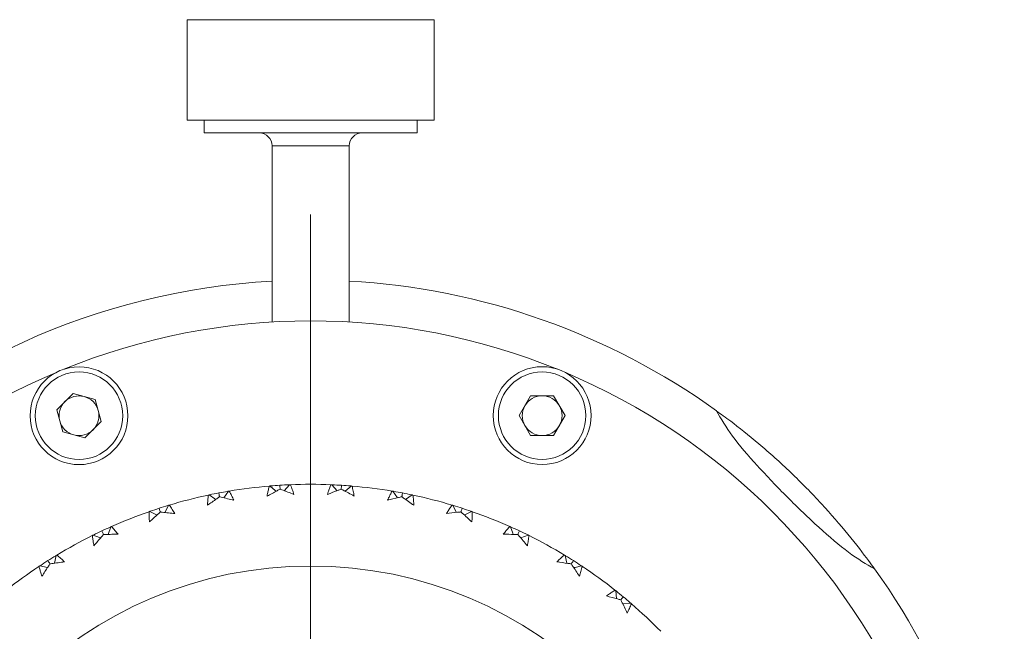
# Model space of a CAD drawing. Header units: inches. Extents: x 1.4 to 30, y 0.7 to 21.5.
# Tile 93 of 93: x 28.1 to 29.6, y 11.6 to 12.6. Entities that reach past the tile are written whole.
import ezdxf

# ---------------------------------------------------------------- set-up
doc = ezdxf.new("R2010")
doc.units = ezdxf.units.IN
doc.header["$MEASUREMENT"] = 0

# ---------------------------------------------------------------- blocks, each defined once
blk = doc.blocks.new('SW_CENTERMARKSYMBOL_9')
at = {"color": 0, "linetype": 'Continuous', "lineweight": 0}
blk.add_line((0, 0.2), (0, 1.1625), dxfattribs=at)

msp = doc.modelspace()

# ---------------------------------------------------------------- linework, layer by layer
at = {"color": 7, "linetype": 'Continuous', "lineweight": 15}
for p, q in [((28.3959, 12.5728), (28.3959, 12.4193)), ((28.5634, 12.5728), (28.3959, 12.5728)), ((28.7739, 12.5728), (28.5634, 12.5728)), ((28.7739, 12.4193), (28.7739, 12.5728)), ((28.3959, 12.4193), (28.5634, 12.4193)), ((28.4221, 12.4193), (28.4221, 12.3996)), ((28.5634, 12.4193), (28.7739, 12.4193)), ((28.7477, 12.3996), (28.7477, 12.4193)), ((28.5664, 12.3996), (28.4221, 12.3996)), ((28.7477, 12.3996), (28.5664, 12.3996)), ((28.5258, 12.3799), (28.5258, 12.1105)), ((28.5258, 12.3799), (28.644, 12.3799)), ((28.644, 12.1105), (28.644, 12.3799)), ((28.2216, 12.001), (28.1967, 11.9762)), ((28.2555, 11.9919), (28.2216, 12.001)), ((28.2555, 11.9919), (28.2646, 11.958)), ((28.9038, 11.9672), (28.9213, 11.9976)), ((28.9565, 11.9976), (28.9213, 11.9976)), ((28.974, 11.9672), (28.9565, 11.9976)), ((28.2058, 11.9423), (28.1967, 11.9762)), ((28.2397, 11.9332), (28.2646, 11.958)), ((28.9213, 11.9368), (28.9038, 11.9672)), ((28.974, 11.9672), (28.9565, 11.9368)), ((28.2397, 11.9332), (28.2058, 11.9423)), ((28.9213, 11.9368), (28.9565, 11.9368)), ((28.4522, 11.8415), (28.459, 11.8516)), ((28.5446, 11.8524), (28.5526, 11.8615)), ((28.6252, 11.8524), (28.6172, 11.8615)), ((28.6377, 11.8516), (28.6468, 11.8596)), ((28.7176, 11.8415), (28.7108, 11.8516)), ((28.73, 11.8392), (28.74, 11.846)), ((28.3618, 11.8191), (28.3673, 11.8299)), ((28.808, 11.8191), (28.8025, 11.8299)), ((28.275, 11.7856), (28.2791, 11.797)), ((28.9062, 11.7803), (28.9176, 11.7844)), ((28.193, 11.7414), (28.1956, 11.7533)), ((28.9768, 11.7414), (28.9742, 11.7533)), ((28.1824, 11.7347), (28.1706, 11.7374)), ((29.0526, 11.6874), (29.0514, 11.6994)), ((29.0622, 11.6794), (29.0743, 11.6805))]:
    msp.add_line(p, q, dxfattribs=at)
at = {"color": 7, "linetype": 'Continuous', "lineweight": 15, "flags": 128}
for points in [[(28.5321, 11.8516), (28.5307, 11.8528), (28.523, 11.8596)], [(28.4398, 11.8392), (28.4383, 11.8402), (28.4298, 11.846)], [(28.3499, 11.8153), (28.3482, 11.8161), (28.3391, 11.8208)], [(28.8199, 11.8153), (28.8216, 11.8161), (28.8307, 11.8208)], [(28.8948, 11.7856), (28.8942, 11.7873), (28.8907, 11.797)], [(28.2636, 11.7803), (28.2619, 11.7809), (28.2522, 11.7844)], [(28.9874, 11.7347), (28.9892, 11.7351), (28.9992, 11.7374)]]:
    msp.add_lwpolyline(points, dxfattribs=at)
at = {"color": 7, "linetype": 'Continuous', "lineweight": 15}
for centre, radius in [((28.2306, 11.9671), 0.0748), ((28.2306, 11.9671), 0.0669), ((28.9389, 11.9672), 0.0748), ((28.9389, 11.9672), 0.0669), ((28.5849, 11.1122), 0.625)]:
    msp.add_circle(centre, radius, dxfattribs=at)
for centre, radius, start, end in [((28.5062, 12.3799), 0.0197, 0, 90), ((28.6636, 12.3799), 0.0197, 90, 180), ((28.5849, 11.1122), 1.0625, 93.1862, 176.8138), ((28.5849, 11.1122), 1.0625, 54.2639, 86.8138), ((28.5849, 11.1122), 1, 67.8262, 112.1913), ((28.5849, 11.1122), 1, 112.8262, 157.1913), ((28.5849, 11.1122), 1, 22.8262, 67.1913), ((28.2306, 11.9671), 0.0304, 135, 195), ((28.2306, 11.9671), 0.0304, 75, 135), ((28.2306, 11.9671), 0.0304, 15, 75), ((28.9389, 11.9672), 0.0304, 90, 150), ((28.9389, 11.9672), 0.0304, 30, 90), ((28.2306, 11.9671), 0.0304, 315, 15), ((28.9389, 11.9672), 0.0304, 150, 210), ((28.9389, 11.9672), 0.0304, 330, 30), ((28.2306, 11.9671), 0.0304, 195, 255), ((28.2306, 11.9671), 0.0304, 255, 315), ((28.9389, 11.9672), 0.0304, 210, 270), ((28.9389, 11.9672), 0.0304, 270, 330), ((28.5849, 11.1122), 0.75, 94.8427, 99.5573), ((28.5849, 11.1122), 0.75, 87.6427, 92.3573), ((28.5849, 11.1122), 0.75, 80.4427, 85.1573), ((28.5849, 11.1122), 0.75, 102.0427, 106.7573), ((28.5849, 11.1122), 0.75, 73.2427, 77.9573), ((28.5849, 11.1122), 0.75, 109.2427, 113.9573), ((28.5849, 11.1122), 0.75, 66.0427, 70.7573), ((28.5849, 11.1122), 0.75, 116.4427, 121.1573), ((28.5849, 11.1122), 0.75, 58.8427, 63.5573), ((28.5849, 11.1122), 0.75, 123.6427, 128.3573), ((28.5849, 11.1122), 0.75, 51.6427, 56.3573), ((28.5849, 11.1122), 1.0625, 3.1862, 35.7361), ((28.5849, 11.1122), 0.75, 44.4427, 49.1573)]:
    msp.add_arc(centre, radius, start, end, dxfattribs=at)
for points, knots in [([(29.2055, 11.9746), (29.2126, 11.9623), (29.227, 11.9375), (29.2671, 11.891), (29.3137, 11.8421), (29.3625, 11.7954), (29.4095, 11.7548), (29.4346, 11.7402), (29.4473, 11.7328)], [0, 0, 0, 0, 0.166345, 0.332763, 0.498244, 0.663733, 0.829226, 1, 1, 1, 1]), ([(29.2057, 11.9743), (29.2124, 11.9695), (29.2289, 11.9577), (29.2699, 11.9252), (29.319, 11.8814), (29.3672, 11.8322), (29.408, 11.785), (29.4355, 11.7493), (29.4443, 11.7368), (29.447, 11.733)], [0, 0, 0, 0, 0.112116, 0.277012, 0.441599, 0.603325, 0.763708, 0.926094, 1, 1, 1, 1]), ([(28.459, 11.8515), (28.4588, 11.8515), (28.4539, 11.8507), (28.449, 11.8498), (28.4444, 11.8489)], [0, 0, 0, 0, 0.0432529, 1, 1, 1, 1]), ([(28.459, 11.8516), (28.4592, 11.8516), (28.4597, 11.8517), (28.4602, 11.8518), (28.4604, 11.8518)], [0, 0, 0, 0, 0.559997, 1, 1, 1, 1]), ([(28.4604, 11.8518), (28.4616, 11.8495), (28.4634, 11.846), (28.4657, 11.8413), (28.4668, 11.8389), (28.4674, 11.8377)], [0, 0, 0, 0, 0.49985, 0.749907, 1, 1, 1, 1]), ([(28.5183, 11.8442), (28.5185, 11.8455), (28.5191, 11.8487), (28.5202, 11.8538), (28.5211, 11.8576), (28.5216, 11.8595)], [0, 0, 0, 0, 0.249911, 0.624892, 1, 1, 1, 1]), ([(28.5382, 11.8548), (28.5366, 11.854), (28.53, 11.8505), (28.5234, 11.8469), (28.5183, 11.8442)], [0, 0, 0, 0, 0.231716, 1, 1, 1, 1]), ([(28.523, 11.8596), (28.5227, 11.8596), (28.5223, 11.8596), (28.5218, 11.8595), (28.5216, 11.8595)], [0, 0, 0, 0, 0.559994, 1, 1, 1, 1]), ([(28.5225, 11.8596), (28.5229, 11.8596), (28.528, 11.8601), (28.5331, 11.8604), (28.5378, 11.8607)], [0, 0, 0, 0, 0.074833, 1, 1, 1, 1]), ([(28.5526, 11.8615), (28.5524, 11.8615), (28.5475, 11.8613), (28.5425, 11.861), (28.5378, 11.8607)], [0, 0, 0, 0, 0.043253, 1, 1, 1, 1]), ([(28.5378, 11.8607), (28.5379, 11.8593), (28.538, 11.8573), (28.5381, 11.8554), (28.5382, 11.8548)], [0, 0, 0, 0, 0.725038, 1, 1, 1, 1]), ([(28.5592, 11.8468), (28.5561, 11.848), (28.55, 11.8504), (28.543, 11.8531), (28.539, 11.8545), (28.5382, 11.8548)], [0, 0, 0, 0, 0.440572, 0.881144, 1, 1, 1, 1]), ([(28.5526, 11.8615), (28.5529, 11.8615), (28.5534, 11.8615), (28.5538, 11.8616), (28.5541, 11.8616)], [0, 0, 0, 0, 0.559994, 1, 1, 1, 1]), ([(28.5541, 11.8616), (28.555, 11.8591), (28.5564, 11.8554), (28.558, 11.8505), (28.5588, 11.848), (28.5592, 11.8468)], [0, 0, 0, 0, 0.4998522, 0.7499076, 1, 1, 1, 1]), ([(28.6106, 11.8468), (28.611, 11.848), (28.612, 11.8511), (28.6137, 11.856), (28.6151, 11.8597), (28.6157, 11.8616)], [0, 0, 0, 0, 0.249909, 0.624892, 1, 1, 1, 1]), ([(28.6316, 11.8548), (28.63, 11.8542), (28.6229, 11.8516), (28.6159, 11.8489), (28.6106, 11.8468)], [0, 0, 0, 0, 0.231716, 1, 1, 1, 1]), ([(28.6172, 11.8615), (28.6169, 11.8615), (28.6164, 11.8615), (28.616, 11.8616), (28.6157, 11.8616)], [0, 0, 0, 0, 0.559994, 1, 1, 1, 1]), ([(28.6167, 11.8615), (28.617, 11.8615), (28.6222, 11.8613), (28.6273, 11.861), (28.632, 11.8607)], [0, 0, 0, 0, 0.074833, 1, 1, 1, 1]), ([(28.632, 11.8607), (28.6319, 11.8593), (28.6318, 11.8573), (28.6317, 11.8554), (28.6316, 11.8548)], [0, 0, 0, 0, 0.725038, 1, 1, 1, 1]), ([(28.6515, 11.8442), (28.6486, 11.8458), (28.6428, 11.849), (28.6361, 11.8525), (28.6324, 11.8544), (28.6316, 11.8548)], [0, 0, 0, 0, 0.440572, 0.881145, 1, 1, 1, 1]), ([(28.6468, 11.8596), (28.6466, 11.8597), (28.6417, 11.8601), (28.6367, 11.8604), (28.632, 11.8607)], [0, 0, 0, 0, 0.0432527, 1, 1, 1, 1]), ([(28.6468, 11.8596), (28.6471, 11.8596), (28.6475, 11.8596), (28.648, 11.8595), (28.6482, 11.8595)], [0, 0, 0, 0, 0.559994, 1, 1, 1, 1]), ([(28.6482, 11.8595), (28.6488, 11.857), (28.6497, 11.8531), (28.6508, 11.848), (28.6513, 11.8455), (28.6515, 11.8442)], [0, 0, 0, 0, 0.499851, 0.749906, 1, 1, 1, 1]), ([(28.7024, 11.8377), (28.703, 11.8389), (28.7044, 11.8419), (28.7067, 11.8466), (28.7085, 11.85), (28.7094, 11.8518)], [0, 0, 0, 0, 0.24991, 0.624894, 1, 1, 1, 1]), ([(28.7108, 11.8516), (28.7106, 11.8516), (28.7101, 11.8517), (28.7096, 11.8518), (28.7094, 11.8518)], [0, 0, 0, 0, 0.559997, 1, 1, 1, 1]), ([(28.7103, 11.8516), (28.7107, 11.8516), (28.7158, 11.8508), (28.7208, 11.8498), (28.7254, 11.8489)], [0, 0, 0, 0, 0.074833, 1, 1, 1, 1]), ([(28.4271, 11.8301), (28.4272, 11.8314), (28.4273, 11.8346), (28.4278, 11.8398), (28.4282, 11.8437), (28.4284, 11.8457)], [0, 0, 0, 0, 0.24991, 0.624894, 1, 1, 1, 1]), ([(28.4455, 11.8431), (28.444, 11.8421), (28.4379, 11.8378), (28.4318, 11.8334), (28.4271, 11.8301)], [0, 0, 0, 0, 0.231715, 1, 1, 1, 1]), ([(28.4298, 11.846), (28.4295, 11.8459), (28.4291, 11.8458), (28.4286, 11.8457), (28.4284, 11.8457)], [0, 0, 0, 0, 0.559991, 1, 1, 1, 1]), ([(28.4293, 11.8459), (28.4297, 11.846), (28.4347, 11.8471), (28.4397, 11.848), (28.4444, 11.8489)], [0, 0, 0, 0, 0.074833, 1, 1, 1, 1]), ([(28.4444, 11.8489), (28.4446, 11.8475), (28.445, 11.8456), (28.4454, 11.8436), (28.4455, 11.8431)], [0, 0, 0, 0, 0.725037, 1, 1, 1, 1]), ([(28.4674, 11.8377), (28.4642, 11.8386), (28.4577, 11.8402), (28.4504, 11.842), (28.4463, 11.8429), (28.4455, 11.8431)], [0, 0, 0, 0, 0.440573, 0.881144, 1, 1, 1, 1]), ([(28.7243, 11.8431), (28.7226, 11.8427), (28.7153, 11.841), (28.708, 11.8392), (28.7024, 11.8377)], [0, 0, 0, 0, 0.2317156, 1, 1, 1, 1]), ([(28.7254, 11.8489), (28.7252, 11.8475), (28.7248, 11.8456), (28.7244, 11.8436), (28.7243, 11.8431)], [0, 0, 0, 0, 0.725037, 1, 1, 1, 1]), ([(28.7427, 11.8301), (28.74, 11.832), (28.7347, 11.8359), (28.7285, 11.8402), (28.7251, 11.8426), (28.7243, 11.8431)], [0, 0, 0, 0, 0.440573, 0.881145, 1, 1, 1, 1]), ([(28.74, 11.846), (28.7398, 11.846), (28.7349, 11.8471), (28.7301, 11.848), (28.7254, 11.8489)], [0, 0, 0, 0, 0.043252, 1, 1, 1, 1]), ([(28.74, 11.846), (28.7403, 11.8459), (28.7407, 11.8458), (28.7412, 11.8457), (28.7414, 11.8457)], [0, 0, 0, 0, 0.559991, 1, 1, 1, 1]), ([(28.7414, 11.8457), (28.7417, 11.8431), (28.7421, 11.8392), (28.7425, 11.834), (28.7426, 11.8314), (28.7427, 11.8301)], [0, 0, 0, 0, 0.499851, 0.749906, 1, 1, 1, 1]), ([(28.3386, 11.8206), (28.3389, 11.8207), (28.3438, 11.8225), (28.3486, 11.824), (28.3531, 11.8255)], [0, 0, 0, 0, 0.074832, 1, 1, 1, 1]), ([(28.3673, 11.8299), (28.3671, 11.8299), (28.3623, 11.8285), (28.3576, 11.827), (28.3531, 11.8255)], [0, 0, 0, 0, 0.043253, 1, 1, 1, 1]), ([(28.3531, 11.8255), (28.3536, 11.8241), (28.3542, 11.8222), (28.3548, 11.8204), (28.355, 11.8199)], [0, 0, 0, 0, 0.725041, 1, 1, 1, 1]), ([(28.3673, 11.8299), (28.3676, 11.83), (28.368, 11.8302), (28.3685, 11.8303), (28.3687, 11.8304)], [0, 0, 0, 0, 0.559985, 1, 1, 1, 1]), ([(28.3687, 11.8304), (28.3702, 11.8282), (28.3724, 11.825), (28.3753, 11.8206), (28.3767, 11.8184), (28.3774, 11.8173)], [0, 0, 0, 0, 0.49985, 0.749907, 1, 1, 1, 1]), ([(28.7924, 11.8173), (28.7931, 11.8184), (28.7949, 11.8212), (28.7977, 11.8255), (28.8, 11.8287), (28.8011, 11.8304)], [0, 0, 0, 0, 0.249909, 0.624893, 1, 1, 1, 1]), ([(28.8025, 11.8299), (28.8022, 11.83), (28.8018, 11.8302), (28.8013, 11.8303), (28.8011, 11.8304)], [0, 0, 0, 0, 0.559985, 1, 1, 1, 1]), ([(28.8025, 11.8299), (28.8027, 11.8299), (28.8075, 11.8285), (28.8122, 11.827), (28.8167, 11.8255)], [0, 0, 0, 0, 0.043253, 1, 1, 1, 1]), ([(28.8167, 11.8255), (28.8162, 11.8241), (28.8156, 11.8222), (28.815, 11.8204), (28.8148, 11.8199)], [0, 0, 0, 0, 0.725041, 1, 1, 1, 1]), ([(28.8307, 11.8208), (28.8305, 11.8208), (28.8259, 11.8225), (28.8212, 11.824), (28.8167, 11.8255)], [0, 0, 0, 0, 0.043253, 1, 1, 1, 1]), ([(28.3391, 11.8208), (28.3388, 11.8207), (28.3384, 11.8205), (28.3379, 11.8204), (28.3377, 11.8203)], [0, 0, 0, 0, 0.559991, 1, 1, 1, 1]), ([(28.3384, 11.8046), (28.3383, 11.8059), (28.338, 11.8092), (28.3378, 11.8144), (28.3378, 11.8183), (28.3377, 11.8203)], [0, 0, 0, 0, 0.249909, 0.624893, 1, 1, 1, 1]), ([(28.355, 11.8199), (28.3537, 11.8187), (28.3481, 11.8137), (28.3426, 11.8086), (28.3384, 11.8046)], [0, 0, 0, 0, 0.231717, 1, 1, 1, 1]), ([(28.3774, 11.8173), (28.3741, 11.8177), (28.3675, 11.8185), (28.36, 11.8193), (28.3559, 11.8198), (28.355, 11.8199)], [0, 0, 0, 0, 0.440572, 0.881144, 1, 1, 1, 1]), ([(28.8148, 11.8199), (28.8131, 11.8197), (28.8056, 11.8189), (28.7982, 11.818), (28.7924, 11.8173)], [0, 0, 0, 0, 0.231715, 1, 1, 1, 1]), ([(28.8314, 11.8046), (28.829, 11.8069), (28.8242, 11.8114), (28.8186, 11.8165), (28.8155, 11.8193), (28.8148, 11.8199)], [0, 0, 0, 0, 0.440571, 0.881144, 1, 1, 1, 1]), ([(28.8307, 11.8208), (28.831, 11.8207), (28.8314, 11.8205), (28.8319, 11.8204), (28.8321, 11.8203)], [0, 0, 0, 0, 0.559991, 1, 1, 1, 1]), ([(28.8321, 11.8203), (28.832, 11.8177), (28.832, 11.8137), (28.8317, 11.8085), (28.8315, 11.8059), (28.8314, 11.8046)], [0, 0, 0, 0, 0.499851, 0.749908, 1, 1, 1, 1]), ([(28.2791, 11.797), (28.2789, 11.7969), (28.2743, 11.795), (28.2698, 11.7928), (28.2656, 11.7908)], [0, 0, 0, 0, 0.043252, 1, 1, 1, 1]), ([(28.2791, 11.797), (28.2793, 11.7971), (28.2797, 11.7973), (28.2802, 11.7975), (28.2804, 11.7976)], [0, 0, 0, 0, 0.56, 1, 1, 1, 1]), ([(28.2804, 11.7976), (28.2821, 11.7956), (28.2848, 11.7927), (28.2882, 11.7887), (28.2898, 11.7867), (28.2906, 11.7857)], [0, 0, 0, 0, 0.499851, 0.749908, 1, 1, 1, 1]), ([(28.8792, 11.7857), (28.88, 11.7867), (28.8821, 11.7892), (28.8855, 11.7932), (28.8881, 11.7961), (28.8894, 11.7976)], [0, 0, 0, 0, 0.249908, 0.624893, 1, 1, 1, 1]), ([(28.8907, 11.797), (28.8905, 11.7971), (28.8901, 11.7973), (28.8896, 11.7975), (28.8894, 11.7976)], [0, 0, 0, 0, 0.56, 1, 1, 1, 1]), ([(28.8907, 11.797), (28.8909, 11.7969), (28.8955, 11.795), (28.9, 11.7928), (28.9042, 11.7908)], [0, 0, 0, 0, 0.043252, 1, 1, 1, 1]), ([(28.2522, 11.7844), (28.252, 11.7842), (28.2515, 11.784), (28.2511, 11.7838), (28.2509, 11.7837)], [0, 0, 0, 0, 0.560004, 1, 1, 1, 1]), ([(28.2535, 11.7683), (28.2533, 11.7695), (28.2526, 11.7727), (28.2518, 11.7779), (28.2512, 11.7818), (28.2509, 11.7837)], [0, 0, 0, 0, 0.24991, 0.624892, 1, 1, 1, 1]), ([(28.2517, 11.7841), (28.2521, 11.7843), (28.2566, 11.7866), (28.2613, 11.7888), (28.2656, 11.7908)], [0, 0, 0, 0, 0.074832, 1, 1, 1, 1]), ([(28.2681, 11.7855), (28.2669, 11.7842), (28.262, 11.7785), (28.2572, 11.7727), (28.2535, 11.7683)], [0, 0, 0, 0, 0.231714, 1, 1, 1, 1]), ([(28.2656, 11.7908), (28.2662, 11.7895), (28.267, 11.7877), (28.2679, 11.786), (28.2681, 11.7855)], [0, 0, 0, 0, 0.7250306, 1, 1, 1, 1]), ([(28.2906, 11.7857), (28.2873, 11.7857), (28.2807, 11.7857), (28.2732, 11.7856), (28.269, 11.7855), (28.2681, 11.7855)], [0, 0, 0, 0, 0.440572, 0.881144, 1, 1, 1, 1]), ([(28.9017, 11.7855), (28.9, 11.7855), (28.8925, 11.7857), (28.8849, 11.7857), (28.8792, 11.7857)], [0, 0, 0, 0, 0.231716, 1, 1, 1, 1]), ([(28.9042, 11.7908), (28.9036, 11.7895), (28.9028, 11.7877), (28.9019, 11.786), (28.9017, 11.7855)], [0, 0, 0, 0, 0.7250306, 1, 1, 1, 1]), ([(28.9163, 11.7683), (28.9142, 11.7708), (28.9099, 11.7759), (28.9051, 11.7816), (28.9023, 11.7848), (28.9017, 11.7855)], [0, 0, 0, 0, 0.440573, 0.881145, 1, 1, 1, 1]), ([(28.9176, 11.7844), (28.9174, 11.7845), (28.913, 11.7867), (28.9085, 11.7888), (28.9042, 11.7908)], [0, 0, 0, 0, 0.0432532, 1, 1, 1, 1]), ([(28.9189, 11.7837), (28.9185, 11.7811), (28.9179, 11.7772), (28.917, 11.7721), (28.9165, 11.7695), (28.9163, 11.7683)], [0, 0, 0, 0, 0.499851, 0.749907, 1, 1, 1, 1]), ([(28.9176, 11.7844), (28.9178, 11.7842), (28.9183, 11.784), (28.9187, 11.7838), (28.9189, 11.7837)], [0, 0, 0, 0, 0.560004, 1, 1, 1, 1]), ([(28.1956, 11.7533), (28.1955, 11.7532), (28.1912, 11.7506), (28.187, 11.748), (28.183, 11.7454)], [0, 0, 0, 0, 0.043254, 1, 1, 1, 1]), ([(28.1956, 11.7533), (28.1959, 11.7534), (28.1963, 11.7537), (28.1967, 11.7539), (28.1969, 11.754)], [0, 0, 0, 0, 0.56, 1, 1, 1, 1]), ([(28.1969, 11.754), (28.1988, 11.7523), (28.2018, 11.7497), (28.2057, 11.7462), (28.2076, 11.7444), (28.2085, 11.7435)], [0, 0, 0, 0, 0.49985, 0.749906, 1, 1, 1, 1]), ([(28.9613, 11.7435), (28.9622, 11.7444), (28.9646, 11.7467), (28.9684, 11.7502), (28.9714, 11.7527), (28.9729, 11.754)], [0, 0, 0, 0, 0.249909, 0.624893, 1, 1, 1, 1]), ([(28.9742, 11.7533), (28.9739, 11.7534), (28.9735, 11.7537), (28.9731, 11.7539), (28.9729, 11.754)], [0, 0, 0, 0, 0.56, 1, 1, 1, 1]), ([(28.9742, 11.7533), (28.9743, 11.7532), (28.9786, 11.7506), (28.9828, 11.748), (28.9868, 11.7454)], [0, 0, 0, 0, 0.043254, 1, 1, 1, 1]), ([(28.1706, 11.7374), (28.1703, 11.7372), (28.17, 11.737), (28.1696, 11.7367), (28.1694, 11.7366)], [0, 0, 0, 0, 0.5600015, 1, 1, 1, 1]), ([(28.1739, 11.7216), (28.1735, 11.7228), (28.1725, 11.7259), (28.1709, 11.7309), (28.1699, 11.7347), (28.1694, 11.7366)], [0, 0, 0, 0, 0.249909, 0.624893, 1, 1, 1, 1]), ([(28.1706, 11.7374), (28.1708, 11.7375), (28.1749, 11.7403), (28.179, 11.7429), (28.183, 11.7454)], [0, 0, 0, 0, 0.043252, 1, 1, 1, 1]), ([(28.1862, 11.7405), (28.1852, 11.739), (28.1811, 11.7328), (28.177, 11.7264), (28.1739, 11.7216)], [0, 0, 0, 0, 0.231715, 1, 1, 1, 1]), ([(28.183, 11.7454), (28.1838, 11.7442), (28.1849, 11.7426), (28.1859, 11.7409), (28.1862, 11.7405)], [0, 0, 0, 0, 0.7250375, 1, 1, 1, 1]), ([(28.2085, 11.7435), (28.2052, 11.7431), (28.1987, 11.7423), (28.1912, 11.7412), (28.1871, 11.7406), (28.1862, 11.7405)], [0, 0, 0, 0, 0.4405723, 0.8811436, 1, 1, 1, 1]), ([(28.9836, 11.7405), (28.9819, 11.7407), (28.9744, 11.7418), (28.967, 11.7428), (28.9613, 11.7435)], [0, 0, 0, 0, 0.231715, 1, 1, 1, 1]), ([(28.9868, 11.7454), (28.986, 11.7442), (28.9849, 11.7426), (28.9839, 11.7409), (28.9836, 11.7405)], [0, 0, 0, 0, 0.7250375, 1, 1, 1, 1]), ([(28.9959, 11.7216), (28.9941, 11.7243), (28.9906, 11.7299), (28.9864, 11.7362), (28.9841, 11.7397), (28.9836, 11.7405)], [0, 0, 0, 0, 0.440574, 0.881146, 1, 1, 1, 1]), ([(28.9992, 11.7374), (28.999, 11.7375), (28.9949, 11.7403), (28.9908, 11.7429), (28.9868, 11.7454)], [0, 0, 0, 0, 0.043252, 1, 1, 1, 1]), ([(29.0004, 11.7366), (28.9997, 11.7341), (28.9987, 11.7303), (28.9971, 11.7253), (28.9963, 11.7228), (28.9959, 11.7216)], [0, 0, 0, 0, 0.49985, 0.749907, 1, 1, 1, 1]), ([(28.9992, 11.7374), (28.9995, 11.7372), (28.9998, 11.737), (29.0002, 11.7367), (29.0004, 11.7366)], [0, 0, 0, 0, 0.5600015, 1, 1, 1, 1]), ([(29.0374, 11.6914), (29.0385, 11.6921), (29.0411, 11.6941), (29.0454, 11.6971), (29.0487, 11.6992), (29.0503, 11.7003)], [0, 0, 0, 0, 0.24991, 0.624894, 1, 1, 1, 1]), ([(29.0592, 11.6855), (29.0575, 11.686), (29.0503, 11.688), (29.043, 11.6899), (29.0374, 11.6914)], [0, 0, 0, 0, 0.231715, 1, 1, 1, 1]), ([(29.0514, 11.6994), (29.0512, 11.6996), (29.0509, 11.6999), (29.0505, 11.7002), (29.0503, 11.7003)], [0, 0, 0, 0, 0.559984, 1, 1, 1, 1]), ([(29.0514, 11.6994), (29.0516, 11.6993), (29.0555, 11.6963), (29.0593, 11.6931), (29.063, 11.6901)], [0, 0, 0, 0, 0.043254, 1, 1, 1, 1]), ([(29.063, 11.6901), (29.0621, 11.689), (29.0608, 11.6875), (29.0595, 11.6859), (29.0592, 11.6855)], [0, 0, 0, 0, 0.725033, 1, 1, 1, 1]), ([(29.0743, 11.6805), (29.0741, 11.6806), (29.0704, 11.6839), (29.0666, 11.6871), (29.063, 11.6901)], [0, 0, 0, 0, 0.0432525, 1, 1, 1, 1]), ([(29.069, 11.6652), (29.0676, 11.6682), (29.0648, 11.6742), (29.0615, 11.681), (29.0596, 11.6847), (29.0592, 11.6855)], [0, 0, 0, 0, 0.4405724, 0.8811439, 1, 1, 1, 1]), ([(29.0754, 11.6796), (29.0744, 11.6772), (29.0729, 11.6735), (29.0707, 11.6688), (29.0696, 11.6664), (29.069, 11.6652)], [0, 0, 0, 0, 0.49985, 0.749906, 1, 1, 1, 1]), ([(29.0743, 11.6805), (29.0745, 11.6803), (29.0749, 11.68), (29.0752, 11.6797), (29.0754, 11.6796)], [0, 0, 0, 0, 0.559996, 1, 1, 1, 1])]:
    msp.add_open_spline(points, degree=3, knots=knots, dxfattribs=at)

# ---------------------------------------------------------------- block references
at = {"color": 7, "linetype": 'Continuous', "lineweight": 0}
msp.add_blockref('SW_CENTERMARKSYMBOL_9', (28.5849, 11.1122), dxfattribs=at)

doc.saveas('drawing.dxf')
